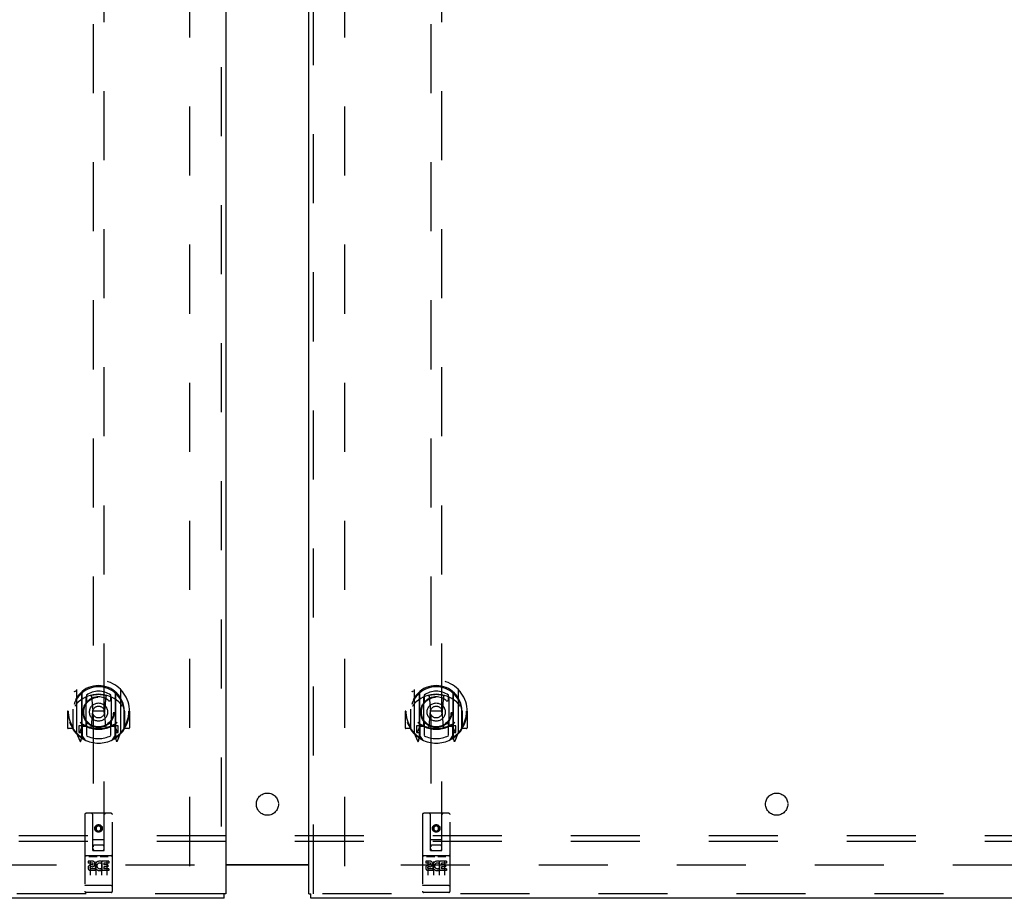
# Model space of a CAD drawing. Header units: inches. Extents: x 0 to 283, y 0 to 183.
# Tile 11 of 83: x 93 to 115, y 63 to 82. Entities that reach past the tile are written whole.
import ezdxf

# ---------------------------------------------------------------- set-up
doc = ezdxf.new("R2010")
doc.units = ezdxf.units.IN
doc.header["$LTSCALE"] = 15.583333
doc.header["$MEASUREMENT"] = 0
doc.linetypes.add('HIDDEN', pattern=[0.2, 0.1, -0.1])
doc.layers.get('0').update_dxf_attribs({"linetype": 'CONTINUOUS'})
for name, color, linetype in [('DEFAULT_2', 8, 'HIDDEN'), ('LEFTHAND_DOOR_ASSEMBLY', 7, 'CONTINUOUS'), ('RIGHTHAND_DOOR_ASSEMBLY', 7, 'CONTINUOUS'), ('SUBPANEL', 7, 'CONTINUOUS')]:
    doc.layers.add(name, color=color, linetype=linetype)

msp = doc.modelspace()

# ---------------------------------------------------------------- linework, layer by layer
at = {"color": 3, "linetype": 'Continuous'}
for p, q in [((97.354, 63.271), (99.229, 63.271)), ((99.229, 63.256), (97.354, 63.256))]:
    msp.add_line(p, q, dxfattribs=at)
at = {"layer": 'DEFAULT_2', "color": 8, "linetype": 'HIDDEN'}
for p, q in [((96.542, 63.235), (96.542, 124.277)), ((100.042, 63.235), (100.042, 124.277)), ((96.646, 63.256), (62.556, 63.256)), ((134.028, 63.256), (99.938, 63.256))]:
    msp.add_line(p, q, dxfattribs=at)
at = {"layer": 'LEFTHAND_DOOR_ASSEMBLY', "color": 8, "linetype": 'HIDDEN'}
for p, q in [((97.25, 124.902), (97.25, 62.61)), ((94.354, 91.586), (94.354, 63.584)), ((94.604, 63.584), (94.604, 91.586)), ((93.979, 67.212), (93.979, 66.244)), ((94.097, 67.158), (94.097, 66.142)), ((94.862, 67.158), (94.862, 66.142)), ((94.979, 66.244), (94.979, 67.212)), ((94.104, 67.133), (94.104, 66.13)), ((94.197, 66.41), (94.197, 67.041)), ((94.204, 67.093), (94.204, 66.99)), ((94.317, 67.067), (94.347, 66.728)), ((94.642, 67.067), (94.612, 66.728)), ((94.754, 66.99), (94.754, 67.093)), ((94.762, 67.041), (94.762, 66.41)), ((94.854, 67.133), (94.854, 66.13)), ((93.794, 66.728), (93.779, 66.728)), ((93.779, 66.728), (93.779, 66.355)), ((93.897, 66.728), (93.912, 66.728)), ((93.897, 66.728), (93.897, 66.34)), ((93.904, 66.774), (93.905, 66.777)), ((93.904, 66.317), (93.904, 66.774)), ((94.316, 66.384), (94.347, 66.728)), ((94.612, 66.728), (94.347, 66.728)), ((94.643, 66.384), (94.612, 66.728)), ((95.062, 66.728), (95.047, 66.728)), ((95.054, 66.774), (95.054, 66.777)), ((95.054, 66.317), (95.054, 66.774)), ((95.062, 66.728), (95.062, 66.34)), ((95.179, 66.728), (95.164, 66.728)), ((95.179, 66.728), (95.179, 66.355)), ((93.897, 66.34), (93.794, 66.34)), ((93.897, 66.34), (93.905, 66.355)), ((94.097, 66.399), (94.037, 66.399)), ((94.037, 66.399), (94.037, 66.249)), ((94.075, 66.302), (94.045, 66.256)), ((94.107, 66.362), (94.107, 66.155)), ((94.197, 66.4), (94.124, 66.4)), ((94.193, 66.382), (94.127, 66.382)), ((94.204, 66.429), (94.204, 66.177)), ((94.754, 66.177), (94.754, 66.429)), ((94.834, 66.4), (94.762, 66.4)), ((94.832, 66.382), (94.766, 66.382)), ((94.852, 66.155), (94.852, 66.362)), ((94.922, 66.399), (94.862, 66.399)), ((94.914, 66.256), (94.884, 66.302)), ((94.922, 66.249), (94.922, 66.399)), ((95.054, 66.355), (95.062, 66.34)), ((95.164, 66.34), (95.062, 66.34)), ((93.984, 66.233), (94.054, 66.058)), ((94.037, 66.249), (94.104, 66.249)), ((94.075, 66.138), (94.08, 66.135)), ((94.083, 66.061), (94.097, 66.142)), ((94.174, 66.08), (94.104, 66.189)), ((94.854, 66.189), (94.784, 66.08)), ((94.854, 66.249), (94.922, 66.249)), ((94.862, 66.142), (94.876, 66.061)), ((94.883, 66.138), (94.883, 66.138)), ((94.883, 66.138), (94.883, 66.138)), ((94.883, 66.138), (94.883, 66.138)), ((94.905, 66.058), (94.975, 66.233)), ((94.167, 64.394), (94.167, 62.669)), ((94.762, 64.424), (94.197, 64.424)), ((94.353, 63.584), (94.349, 64.394)), ((94.606, 63.584), (94.609, 64.394)), ((94.792, 62.669), (94.792, 64.394)), ((94.479, 64.156), (94.417, 64.12)), ((94.417, 64.12), (94.427, 64.114)), ((94.417, 64.12), (94.417, 64.048)), ((94.417, 64.048), (94.427, 64.054)), ((94.417, 64.048), (94.479, 64.012)), ((94.479, 64.145), (94.427, 64.114)), ((94.427, 64.114), (94.427, 64.054)), ((94.427, 64.054), (94.479, 64.023)), ((94.542, 64.12), (94.479, 64.156)), ((94.479, 64.156), (94.479, 64.145)), ((94.532, 64.114), (94.479, 64.145)), ((94.479, 64.023), (94.532, 64.054)), ((94.479, 64.012), (94.542, 64.048)), ((94.542, 64.12), (94.532, 64.114)), ((94.532, 64.054), (94.532, 64.114)), ((94.542, 64.048), (94.532, 64.054)), ((94.542, 64.048), (94.542, 64.12)), ((94.352, 63.834), (94.607, 63.834)), ((94.479, 64.012), (94.479, 64.023)), ((94.564, 63.709), (94.394, 63.709)), ((94.762, 63.467), (94.197, 63.467)), ((94.268, 63.451), (94.44, 63.451)), ((94.353, 63.584), (94.374, 63.584)), ((94.374, 63.584), (94.584, 63.584)), ((94.518, 63.451), (94.69, 63.451)), ((94.584, 63.584), (94.606, 63.584)), ((94.335, 63.345), (94.243, 63.345)), ((94.243, 63.345), (94.243, 63.302)), ((94.335, 63.302), (94.243, 63.302)), ((94.292, 63.336), (94.292, 63.03)), ((94.339, 63.259), (94.293, 63.259)), ((94.335, 63.218), (94.306, 63.218)), ((94.399, 63.174), (94.306, 63.174)), ((94.399, 63.174), (94.399, 63.132)), ((94.417, 63.336), (94.417, 63.03)), ((94.531, 63.18), (94.548, 63.141)), ((94.542, 63.336), (94.542, 63.03)), ((94.555, 63.309), (94.542, 63.291)), ((94.552, 63.334), (94.555, 63.333)), ((94.711, 63.345), (94.555, 63.345)), ((94.555, 63.345), (94.555, 63.333)), ((94.555, 63.309), (94.555, 63.132)), ((94.711, 63.302), (94.598, 63.302)), ((94.598, 63.302), (94.598, 63.259)), ((94.69, 63.259), (94.598, 63.259)), ((94.69, 63.216), (94.598, 63.216)), ((94.598, 63.216), (94.598, 63.174)), ((94.711, 63.174), (94.598, 63.174)), ((94.667, 63.336), (94.667, 63.03)), ((94.69, 63.259), (94.69, 63.216)), ((94.711, 63.345), (94.711, 63.302)), ((94.711, 63.174), (94.711, 63.132)), ((94.399, 63.132), (94.306, 63.132)), ((94.711, 63.132), (94.555, 63.132)), ((94.185, 62.797), (94.184, 62.798)), ((94.186, 62.797), (94.185, 62.797)), ((94.185, 62.797), (94.185, 62.797)), ((94.187, 62.797), (94.186, 62.797)), ((94.188, 62.797), (94.187, 62.797)), ((94.189, 62.797), (94.188, 62.797)), ((94.19, 62.797), (94.189, 62.797)), ((94.189, 62.797), (94.189, 62.797)), ((94.191, 62.797), (94.19, 62.797)), ((94.192, 62.797), (94.191, 62.797)), ((94.193, 62.797), (94.192, 62.797)), ((94.194, 62.797), (94.193, 62.797)), ((94.195, 62.797), (94.194, 62.797)), ((94.194, 62.797), (94.194, 62.797)), ((94.196, 62.797), (94.195, 62.797)), ((94.197, 62.797), (94.196, 62.797)), ((94.762, 62.797), (94.197, 62.797)), ((94.762, 62.797), (94.763, 62.797)), ((94.763, 62.797), (94.764, 62.797)), ((94.764, 62.797), (94.765, 62.797)), ((94.765, 62.797), (94.766, 62.797)), ((94.766, 62.797), (94.767, 62.797)), ((94.767, 62.797), (94.768, 62.797)), ((94.767, 62.797), (94.767, 62.797)), ((94.768, 62.797), (94.769, 62.797)), ((94.769, 62.797), (94.77, 62.797)), ((94.77, 62.797), (94.771, 62.797)), ((94.771, 62.797), (94.772, 62.797)), ((94.771, 62.797), (94.771, 62.797)), ((94.772, 62.797), (94.773, 62.797)), ((94.773, 62.797), (94.774, 62.797)), ((94.774, 62.797), (94.775, 62.797)), ((94.775, 62.798), (94.776, 62.798)), ((94.775, 62.797), (94.775, 62.798)), ((97.312, 62.61), (61.209, 62.61)), ((94.762, 62.639), (94.197, 62.639))]:
    msp.add_line(p, q, dxfattribs=at)
at = {"layer": 'LEFTHAND_DOOR_ASSEMBLY', "color": 3, "linetype": 'Continuous'}
for p, q in [((97.354, 124.902), (97.354, 62.61)), ((97.312, 62.506), (61.209, 62.506))]:
    msp.add_line(p, q, dxfattribs=at)
at = {"layer": 'LEFTHAND_DOOR_ASSEMBLY', "color": 7, "linetype": 'Continuous'}
for p in [(97.354, 62.61), (97.312, 62.506)]:
    msp.add_line(p, (97.312, 62.61), dxfattribs=at)
at = {"layer": 'LEFTHAND_DOOR_ASSEMBLY', "color": 8, "linetype": 'HIDDEN'}
for points in [[(93.934, 67.167), (93.935, 67.167), (93.935, 67.168), (93.936, 67.169), (93.937, 67.17), (93.938, 67.171), (93.938, 67.171), (93.939, 67.172), (93.94, 67.173), (93.941, 67.174), (93.941, 67.175), (93.942, 67.175), (93.943, 67.176), (93.944, 67.177), (93.944, 67.177), (93.945, 67.178), (93.946, 67.179), (93.947, 67.179), (93.948, 67.18), (93.949, 67.181), (93.949, 67.181), (93.95, 67.182), (93.951, 67.182), (93.952, 67.183), (93.953, 67.184), (93.954, 67.184), (93.955, 67.185), (93.955, 67.185), (93.956, 67.186), (93.957, 67.186), (93.958, 67.187), (93.959, 67.187), (93.96, 67.188), (93.961, 67.188), (93.962, 67.188)], [(94.997, 67.188), (94.998, 67.188), (94.999, 67.188), (95, 67.187), (95.001, 67.187), (95.002, 67.186), (95.003, 67.186), (95.003, 67.185), (95.004, 67.185), (95.005, 67.184), (95.006, 67.184), (95.007, 67.183), (95.008, 67.182), (95.009, 67.182), (95.009, 67.181), (95.01, 67.181), (95.011, 67.18), (95.012, 67.179), (95.013, 67.179), (95.014, 67.178), (95.014, 67.177), (95.015, 67.177), (95.016, 67.176), (95.017, 67.175), (95.018, 67.175), (95.018, 67.174), (95.019, 67.173), (95.02, 67.172), (95.021, 67.171), (95.021, 67.171), (95.022, 67.17), (95.023, 67.169), (95.023, 67.168), (95.024, 67.167), (95.025, 67.167)], [(94.025, 66.943), (94.024, 66.942), (94.022, 66.94), (94.021, 66.939), (94.019, 66.937), (94.017, 66.936), (94.016, 66.934), (94.014, 66.933), (94.012, 66.931), (94.01, 66.929), (94.009, 66.927), (94.007, 66.925), (94.005, 66.923), (94.003, 66.921), (94.001, 66.919), (93.999, 66.917), (93.997, 66.914), (93.995, 66.912), (93.993, 66.909), (93.991, 66.907), (93.989, 66.904), (93.987, 66.901), (93.984, 66.898), (93.982, 66.895), (93.98, 66.892), (93.977, 66.888), (93.975, 66.885), (93.972, 66.881), (93.97, 66.878), (93.967, 66.874), (93.964, 66.87), (93.962, 66.865), (93.959, 66.861), (93.956, 66.856), (93.953, 66.852), (93.95, 66.846), (93.947, 66.841)], [(94.291, 67.085), (94.297, 67.086), (94.302, 67.088), (94.308, 67.089), (94.313, 67.09), (94.319, 67.092), (94.324, 67.093), (94.329, 67.094), (94.335, 67.095), (94.34, 67.096), (94.346, 67.097), (94.351, 67.098), (94.357, 67.099), (94.362, 67.1), (94.368, 67.101), (94.373, 67.102), (94.379, 67.103), (94.385, 67.104), (94.39, 67.105), (94.396, 67.105), (94.401, 67.106), (94.407, 67.107), (94.412, 67.107), (94.418, 67.108), (94.424, 67.108), (94.429, 67.108), (94.435, 67.109), (94.44, 67.109), (94.446, 67.109), (94.451, 67.11), (94.457, 67.11), (94.463, 67.11), (94.468, 67.11), (94.474, 67.11), (94.479, 67.11), (94.485, 67.11), (94.491, 67.11), (94.496, 67.11), (94.502, 67.11), (94.507, 67.11), (94.513, 67.109), (94.519, 67.109), (94.524, 67.109), (94.53, 67.108), (94.535, 67.108), (94.541, 67.108), (94.546, 67.107), (94.552, 67.107), (94.558, 67.106), (94.563, 67.105), (94.569, 67.105), (94.574, 67.104), (94.58, 67.103), (94.585, 67.102), (94.591, 67.101), (94.596, 67.1), (94.602, 67.099), (94.607, 67.098), (94.613, 67.097), (94.618, 67.096), (94.624, 67.095), (94.629, 67.094), (94.635, 67.093), (94.64, 67.092), (94.646, 67.09), (94.651, 67.089), (94.657, 67.088), (94.662, 67.086), (94.667, 67.085)], [(95.012, 66.841), (95.009, 66.846), (95.006, 66.851), (95.003, 66.856), (95, 66.861), (94.997, 66.865), (94.994, 66.87), (94.992, 66.874), (94.989, 66.878), (94.987, 66.881), (94.984, 66.885), (94.982, 66.888), (94.979, 66.892), (94.977, 66.895), (94.975, 66.898), (94.972, 66.901), (94.97, 66.904), (94.968, 66.907), (94.966, 66.909), (94.964, 66.912), (94.962, 66.914), (94.96, 66.917), (94.958, 66.919), (94.956, 66.921), (94.954, 66.923), (94.952, 66.925), (94.95, 66.927), (94.948, 66.929), (94.947, 66.931), (94.945, 66.933), (94.943, 66.934), (94.942, 66.936), (94.94, 66.937), (94.938, 66.939), (94.937, 66.94), (94.935, 66.942), (94.934, 66.943)], [(93.962, 66.267), (93.961, 66.268), (93.96, 66.268), (93.959, 66.268), (93.958, 66.269), (93.957, 66.269), (93.956, 66.27), (93.955, 66.27), (93.955, 66.271), (93.954, 66.271), (93.953, 66.272), (93.952, 66.273), (93.951, 66.273), (93.95, 66.274), (93.949, 66.274), (93.949, 66.275), (93.948, 66.276), (93.947, 66.276), (93.946, 66.277), (93.945, 66.278), (93.944, 66.278), (93.944, 66.279), (93.943, 66.28), (93.942, 66.28), (93.941, 66.281), (93.941, 66.282), (93.94, 66.283), (93.939, 66.283), (93.938, 66.284), (93.938, 66.285), (93.937, 66.286), (93.936, 66.286), (93.935, 66.287), (93.935, 66.288), (93.934, 66.289)], [(95.025, 66.289), (95.024, 66.288), (95.023, 66.287), (95.023, 66.286), (95.022, 66.286), (95.021, 66.285), (95.021, 66.284), (95.02, 66.283), (95.019, 66.283), (95.018, 66.282), (95.018, 66.281), (95.017, 66.28), (95.016, 66.28), (95.015, 66.279), (95.014, 66.278), (95.014, 66.278), (95.013, 66.277), (95.012, 66.276), (95.011, 66.276), (95.01, 66.275), (95.009, 66.274), (95.009, 66.274), (95.008, 66.273), (95.007, 66.273), (95.006, 66.272), (95.005, 66.271), (95.004, 66.271), (95.003, 66.27), (95.003, 66.27), (95.002, 66.269), (95.001, 66.269), (95, 66.268), (94.999, 66.268), (94.998, 66.268), (94.997, 66.267)], [(94.262, 63.45), (94.262, 63.45), (94.262, 63.45), (94.262, 63.45), (94.262, 63.45), (94.262, 63.45), (94.262, 63.45), (94.263, 63.45), (94.263, 63.45), (94.263, 63.45), (94.263, 63.45), (94.263, 63.45), (94.263, 63.45), (94.263, 63.45), (94.263, 63.45), (94.263, 63.45), (94.264, 63.45), (94.264, 63.45), (94.264, 63.45), (94.264, 63.45), (94.264, 63.45), (94.264, 63.45), (94.264, 63.45), (94.264, 63.45), (94.265, 63.45), (94.265, 63.45), (94.265, 63.451), (94.265, 63.451), (94.265, 63.451), (94.265, 63.451), (94.265, 63.451), (94.266, 63.451), (94.266, 63.451), (94.266, 63.451), (94.266, 63.451), (94.266, 63.451), (94.267, 63.451), (94.267, 63.451), (94.267, 63.451), (94.267, 63.451), (94.267, 63.451), (94.267, 63.451), (94.268, 63.451), (94.268, 63.451), (94.268, 63.451), (94.268, 63.451)], [(94.44, 63.451), (94.441, 63.451), (94.441, 63.451), (94.441, 63.451), (94.441, 63.451), (94.441, 63.451), (94.442, 63.451), (94.442, 63.451), (94.442, 63.451), (94.442, 63.451), (94.442, 63.451), (94.442, 63.451), (94.443, 63.451), (94.443, 63.451), (94.443, 63.451), (94.443, 63.451), (94.443, 63.451), (94.443, 63.451), (94.444, 63.451), (94.444, 63.451), (94.444, 63.451), (94.444, 63.45), (94.444, 63.45), (94.444, 63.45), (94.445, 63.45), (94.445, 63.45), (94.445, 63.45), (94.445, 63.45), (94.445, 63.45), (94.445, 63.45), (94.445, 63.45), (94.445, 63.45), (94.446, 63.45), (94.446, 63.45), (94.446, 63.45), (94.446, 63.45), (94.446, 63.45), (94.446, 63.45), (94.446, 63.45), (94.446, 63.45), (94.446, 63.45), (94.446, 63.45), (94.447, 63.45), (94.447, 63.45), (94.447, 63.45), (94.447, 63.45), (94.447, 63.45)], [(94.512, 63.45), (94.512, 63.45), (94.512, 63.45), (94.512, 63.45), (94.512, 63.45), (94.512, 63.45), (94.512, 63.45), (94.513, 63.45), (94.513, 63.45), (94.513, 63.45), (94.513, 63.45), (94.513, 63.45), (94.513, 63.45), (94.513, 63.45), (94.513, 63.45), (94.513, 63.45), (94.514, 63.45), (94.514, 63.45), (94.514, 63.45), (94.514, 63.45), (94.514, 63.45), (94.514, 63.45), (94.514, 63.45), (94.514, 63.45), (94.515, 63.45), (94.515, 63.45), (94.515, 63.451), (94.515, 63.451), (94.515, 63.451), (94.515, 63.451), (94.516, 63.451), (94.516, 63.451), (94.516, 63.451), (94.516, 63.451), (94.516, 63.451), (94.516, 63.451), (94.517, 63.451), (94.517, 63.451), (94.517, 63.451), (94.517, 63.451), (94.517, 63.451), (94.517, 63.451), (94.518, 63.451), (94.518, 63.451), (94.518, 63.451), (94.518, 63.451)], [(94.69, 63.451), (94.691, 63.451), (94.691, 63.451), (94.691, 63.451), (94.691, 63.451), (94.691, 63.451), (94.692, 63.451), (94.692, 63.451), (94.692, 63.451), (94.692, 63.451), (94.692, 63.451), (94.692, 63.451), (94.693, 63.451), (94.693, 63.451), (94.693, 63.451), (94.693, 63.451), (94.693, 63.451), (94.693, 63.451), (94.694, 63.451), (94.694, 63.451), (94.694, 63.451), (94.694, 63.45), (94.694, 63.45), (94.694, 63.45), (94.695, 63.45), (94.695, 63.45), (94.695, 63.45), (94.695, 63.45), (94.695, 63.45), (94.695, 63.45), (94.695, 63.45), (94.695, 63.45), (94.696, 63.45), (94.696, 63.45), (94.696, 63.45), (94.696, 63.45), (94.696, 63.45), (94.696, 63.45), (94.696, 63.45), (94.696, 63.45), (94.696, 63.45), (94.696, 63.45), (94.697, 63.45), (94.697, 63.45), (94.697, 63.45), (94.697, 63.45), (94.697, 63.45)], [(94.184, 62.798), (94.183, 62.798), (94.183, 62.798), (94.182, 62.798), (94.182, 62.798), (94.182, 62.798), (94.181, 62.798), (94.181, 62.798), (94.181, 62.798), (94.18, 62.798), (94.18, 62.798), (94.18, 62.798), (94.179, 62.798), (94.179, 62.798), (94.179, 62.798), (94.178, 62.798), (94.178, 62.798), (94.178, 62.799), (94.177, 62.799), (94.177, 62.799), (94.177, 62.799), (94.176, 62.799), (94.176, 62.799), (94.176, 62.799), (94.175, 62.799), (94.175, 62.799), (94.175, 62.799), (94.175, 62.799), (94.174, 62.799), (94.174, 62.799), (94.174, 62.8), (94.173, 62.8), (94.173, 62.8), (94.173, 62.8), (94.173, 62.8), (94.172, 62.8), (94.172, 62.8), (94.172, 62.8), (94.172, 62.8), (94.172, 62.8), (94.171, 62.8), (94.171, 62.8), (94.171, 62.801), (94.171, 62.801), (94.17, 62.801), (94.17, 62.801), (94.17, 62.801), (94.17, 62.801), (94.17, 62.801), (94.17, 62.801), (94.169, 62.801), (94.169, 62.801), (94.169, 62.801), (94.169, 62.802), (94.169, 62.802), (94.169, 62.802), (94.168, 62.802), (94.168, 62.802), (94.168, 62.802), (94.168, 62.802), (94.168, 62.802), (94.168, 62.802), (94.168, 62.802), (94.168, 62.803), (94.168, 62.803), (94.167, 62.803), (94.167, 62.803), (94.167, 62.803), (94.167, 62.803), (94.167, 62.803), (94.167, 62.803), (94.167, 62.803), (94.167, 62.803), (94.167, 62.804), (94.167, 62.804), (94.167, 62.804), (94.167, 62.804), (94.167, 62.804), (94.167, 62.804), (94.167, 62.804)], [(94.776, 62.798), (94.776, 62.798), (94.777, 62.798), (94.777, 62.798), (94.778, 62.798), (94.778, 62.798), (94.778, 62.798), (94.779, 62.798), (94.779, 62.798), (94.779, 62.798), (94.78, 62.798), (94.78, 62.798), (94.78, 62.798), (94.781, 62.798), (94.781, 62.798), (94.781, 62.799), (94.782, 62.799), (94.782, 62.799), (94.782, 62.799), (94.783, 62.799), (94.783, 62.799), (94.783, 62.799), (94.783, 62.799), (94.784, 62.799), (94.784, 62.799), (94.784, 62.799), (94.785, 62.799), (94.785, 62.799), (94.785, 62.8), (94.785, 62.8), (94.786, 62.8), (94.786, 62.8), (94.786, 62.8), (94.786, 62.8), (94.787, 62.8), (94.787, 62.8), (94.787, 62.8), (94.787, 62.8), (94.788, 62.8), (94.788, 62.8), (94.788, 62.801), (94.788, 62.801), (94.788, 62.801), (94.789, 62.801), (94.789, 62.801), (94.789, 62.801), (94.789, 62.801), (94.789, 62.801), (94.789, 62.801), (94.79, 62.801), (94.79, 62.801), (94.79, 62.802), (94.79, 62.802), (94.79, 62.802), (94.79, 62.802), (94.79, 62.802), (94.791, 62.802), (94.791, 62.802), (94.791, 62.802), (94.791, 62.802), (94.791, 62.802), (94.791, 62.803), (94.791, 62.803), (94.791, 62.803), (94.791, 62.803), (94.791, 62.803), (94.792, 62.803), (94.792, 62.803), (94.792, 62.803), (94.792, 62.803), (94.792, 62.803), (94.792, 62.804), (94.792, 62.804), (94.792, 62.804), (94.792, 62.804), (94.792, 62.804), (94.792, 62.804), (94.792, 62.804)]]:
    msp.add_lwpolyline(points, dxfattribs=at)
for centre, radius in [((94.479, 66.71), 0.35), ((94.479, 66.71), 0.335), ((94.479, 66.71), 0.205), ((94.479, 66.71), 0.133), ((94.479, 64.084), 0.085), ((94.479, 64.084), 0.0845)]:
    msp.add_circle(centre, radius, dxfattribs=at)
for centre, radius, start, end in [((94.479, 66.728), 0.7, 305.5126, 234.4874), ((94.479, 66.725), 0.583, 0.2464, 179.7536), ((94.479, 66.7), 0.58, 7.6622, 172.3378), ((93.994, 67.212), 0.015, 135.0748, 180), ((94.112, 67.158), 0.015, 130.3587, 180), ((94.124, 67.133), 0.02, 129.3378, 179.9984), ((94.479, 66.7), 0.48, 55.0461, 124.9539), ((94.834, 67.133), 0.02, 0, 50.6594), ((94.847, 67.158), 0.015, 0, 49.6413), ((94.964, 67.212), 0.015, 0, 44.9252), ((94.479, 66.41), 0.7, 49.529, 130.471), ((94.212, 67.041), 0.015, 112.9863, 180), ((94.234, 66.99), 0.03, 180, 311.1261), ((94.479, 66.71), 0.343, 48.8739, 131.1261), ((94.297, 67.065), 0.02, 5.0796, 105.5752), ((94.662, 67.065), 0.02, 74.4248, 174.9204), ((94.724, 66.99), 0.03, 228.8739, 360), ((94.747, 67.041), 0.015, 0, 67.0137), ((94.479, 66.728), 0.685, 180, 213.0115), ((93.924, 66.774), 0.02, 172.3378, 180), ((95.034, 66.774), 0.02, 0, 7.6622), ((94.479, 66.728), 0.685, 326.9885, 360), ((93.794, 66.355), 0.015, 180, 270), ((93.924, 66.317), 0.02, 180, 215.2961), ((94.479, 66.71), 0.7, 215.2961, 324.7039), ((94.479, 67.04), 0.7, 233.2319, 306.7681), ((93.916, 66.404), 0.188, 327.3208, 360), ((94.124, 66.38), 0.02, 90, 180), ((94.127, 66.362), 0.02, 90, 180), ((94.193, 66.362), 0.02, 66.536, 90), ((94.212, 66.41), 0.015, 180, 247.0137), ((94.479, 67.022), 0.7, 246.536, 293.464), ((94.234, 66.429), 0.03, 48.8739, 180), ((94.479, 66.71), 0.343, 228.8739, 311.1261), ((94.296, 66.385), 0.02, 254.3869, 354.9204), ((94.662, 66.385), 0.02, 185.0796, 285.6131), ((94.724, 66.429), 0.03, 0, 131.1261), ((94.747, 66.41), 0.015, 292.9863, 360), ((94.766, 66.362), 0.02, 90, 113.464), ((94.832, 66.362), 0.02, 0, 90), ((94.834, 66.38), 0.02, 0, 90), ((95.042, 66.404), 0.188, 180, 212.6792), ((95.034, 66.317), 0.02, 324.7039, 360), ((95.164, 66.355), 0.015, 270, 360), ((93.994, 66.244), 0.015, 180, 224.9252), ((94.049, 66.254), 0.005, 147.3208, 270), ((94.068, 66.064), 0.015, 201.8041, 350), ((94.084, 66.174), 0.02, 234.4874, 360), ((94.087, 66.155), 0.02, 234.7457, 360), ((94.124, 66.13), 0.02, 180, 238.5295), ((94.479, 66.71), 0.6, 242.7204, 297.2796), ((94.834, 66.13), 0.02, 301.4688, 359.9992), ((94.872, 66.155), 0.02, 180, 305.2543), ((94.874, 66.174), 0.02, 180, 305.5126), ((94.891, 66.064), 0.015, 190, 338.1959), ((94.909, 66.254), 0.005, 270, 32.6792), ((94.964, 66.244), 0.015, 315.0748, 360), ((94.197, 64.394), 0.03, 90, 180), ((94.319, 64.394), 0.03, 0, 90), ((94.639, 64.394), 0.03, 90, 180), ((94.762, 64.394), 0.03, 0, 90), ((94.394, 63.669), 0.04, 90, 180), ((94.394, 63.624), 0.04, 180, 270), ((94.564, 63.669), 0.04, 0, 90), ((94.564, 63.624), 0.04, 270, 360), ((94.197, 63.497), 0.03, 180, 270), ((94.762, 63.497), 0.03, 270, 360), ((94.306, 63.196), 0.0644, 102.2995, 270.0775), ((94.306, 63.196), 0.0219, 89.9011, 270), ((94.335, 63.281), 0.0635, 270, 90), ((94.335, 63.28), 0.0219, 280.307, 90), ((94.505, 63.238), 0.107, 64.2636, 293.4027), ((94.505, 63.238), 0.0639, 54.8895, 293.4026), ((94.197, 62.669), 0.03, 180, 270), ((94.762, 62.669), 0.03, 270, 360)]:
    msp.add_arc(centre, radius, start, end, dxfattribs=at)
at = {"layer": 'RIGHTHAND_DOOR_ASSEMBLY', "color": 3, "linetype": 'Continuous'}
for p, q in [((99.229, 62.61), (99.229, 124.902)), ((135.375, 62.506), (99.271, 62.506))]:
    msp.add_line(p, q, dxfattribs=at)
at = {"layer": 'RIGHTHAND_DOOR_ASSEMBLY', "color": 8, "linetype": 'HIDDEN'}
for p, q in [((99.333, 62.61), (99.333, 124.902)), ((101.979, 91.586), (101.979, 63.584)), ((102.229, 63.584), (102.229, 91.586)), ((101.604, 67.212), (101.604, 66.244)), ((101.722, 67.158), (101.722, 66.142)), ((102.487, 67.158), (102.487, 66.142)), ((102.604, 66.244), (102.604, 67.212)), ((101.729, 67.133), (101.729, 66.13)), ((101.822, 66.41), (101.822, 67.041)), ((101.829, 67.093), (101.829, 66.99)), ((101.942, 67.067), (101.972, 66.728)), ((102.267, 67.067), (102.237, 66.728)), ((102.379, 66.99), (102.379, 67.093)), ((102.387, 67.041), (102.387, 66.41)), ((102.479, 67.133), (102.479, 66.13)), ((101.419, 66.728), (101.404, 66.728)), ((101.404, 66.728), (101.404, 66.355)), ((101.522, 66.728), (101.537, 66.728)), ((101.522, 66.728), (101.522, 66.34)), ((101.529, 66.774), (101.53, 66.777)), ((101.529, 66.317), (101.529, 66.774)), ((101.941, 66.384), (101.972, 66.728)), ((102.237, 66.728), (101.972, 66.728)), ((102.268, 66.384), (102.237, 66.728)), ((102.687, 66.728), (102.672, 66.728)), ((102.679, 66.774), (102.679, 66.777)), ((102.679, 66.317), (102.679, 66.774)), ((102.687, 66.728), (102.687, 66.34)), ((102.804, 66.728), (102.789, 66.728)), ((102.804, 66.728), (102.804, 66.355)), ((101.522, 66.34), (101.419, 66.34)), ((101.522, 66.34), (101.53, 66.355)), ((101.722, 66.399), (101.662, 66.399)), ((101.662, 66.399), (101.662, 66.249)), ((101.7, 66.302), (101.67, 66.256)), ((101.732, 66.362), (101.732, 66.155)), ((101.822, 66.4), (101.749, 66.4)), ((101.818, 66.382), (101.752, 66.382)), ((101.829, 66.429), (101.829, 66.177)), ((102.379, 66.177), (102.379, 66.429)), ((102.459, 66.4), (102.387, 66.4)), ((102.457, 66.382), (102.391, 66.382)), ((102.477, 66.155), (102.477, 66.362)), ((102.547, 66.399), (102.487, 66.399)), ((102.539, 66.256), (102.509, 66.302)), ((102.547, 66.249), (102.547, 66.399)), ((102.679, 66.355), (102.687, 66.34)), ((102.789, 66.34), (102.687, 66.34)), ((101.609, 66.233), (101.679, 66.058)), ((101.662, 66.249), (101.729, 66.249)), ((101.7, 66.138), (101.705, 66.135)), ((101.708, 66.061), (101.722, 66.142)), ((101.799, 66.08), (101.729, 66.189)), ((102.479, 66.189), (102.409, 66.08)), ((102.479, 66.249), (102.547, 66.249)), ((102.487, 66.142), (102.501, 66.061)), ((102.508, 66.138), (102.508, 66.138)), ((102.508, 66.138), (102.508, 66.138)), ((102.508, 66.138), (102.508, 66.138)), ((102.53, 66.058), (102.6, 66.233)), ((101.792, 64.394), (101.792, 62.669)), ((102.387, 64.424), (101.822, 64.424)), ((101.978, 63.584), (101.974, 64.394)), ((102.231, 63.584), (102.234, 64.394)), ((102.417, 62.669), (102.417, 64.394)), ((102.104, 64.156), (102.042, 64.12)), ((102.042, 64.12), (102.052, 64.114)), ((102.042, 64.12), (102.042, 64.048)), ((102.042, 64.048), (102.052, 64.054)), ((102.042, 64.048), (102.104, 64.012)), ((102.104, 64.145), (102.052, 64.114)), ((102.052, 64.114), (102.052, 64.054)), ((102.052, 64.054), (102.104, 64.023)), ((102.167, 64.12), (102.104, 64.156)), ((102.104, 64.156), (102.104, 64.145)), ((102.157, 64.114), (102.104, 64.145)), ((102.104, 64.023), (102.157, 64.054)), ((102.104, 64.012), (102.167, 64.048)), ((102.167, 64.12), (102.157, 64.114)), ((102.157, 64.054), (102.157, 64.114)), ((102.167, 64.048), (102.157, 64.054)), ((102.167, 64.048), (102.167, 64.12)), ((101.977, 63.834), (102.232, 63.834)), ((102.104, 64.012), (102.104, 64.023)), ((102.189, 63.709), (102.019, 63.709)), ((102.387, 63.467), (101.822, 63.467)), ((101.893, 63.451), (102.065, 63.451)), ((101.978, 63.584), (101.999, 63.584)), ((101.999, 63.584), (102.209, 63.584)), ((102.143, 63.451), (102.315, 63.451)), ((102.209, 63.584), (102.231, 63.584)), ((101.96, 63.345), (101.868, 63.345)), ((101.868, 63.345), (101.868, 63.302)), ((101.96, 63.302), (101.868, 63.302)), ((101.917, 63.336), (101.917, 63.03)), ((101.964, 63.259), (101.918, 63.259)), ((101.96, 63.218), (101.931, 63.218)), ((102.024, 63.174), (101.931, 63.174)), ((102.024, 63.174), (102.024, 63.132)), ((102.042, 63.336), (102.042, 63.03)), ((102.156, 63.18), (102.173, 63.141)), ((102.167, 63.336), (102.167, 63.03)), ((102.18, 63.309), (102.167, 63.291)), ((102.177, 63.334), (102.18, 63.333)), ((102.336, 63.345), (102.18, 63.345)), ((102.18, 63.345), (102.18, 63.333)), ((102.18, 63.309), (102.18, 63.132)), ((102.336, 63.302), (102.223, 63.302)), ((102.223, 63.302), (102.223, 63.259)), ((102.315, 63.259), (102.223, 63.259)), ((102.315, 63.216), (102.223, 63.216)), ((102.223, 63.216), (102.223, 63.174)), ((102.336, 63.174), (102.223, 63.174)), ((102.292, 63.336), (102.292, 63.03)), ((102.315, 63.259), (102.315, 63.216)), ((102.336, 63.345), (102.336, 63.302)), ((102.336, 63.174), (102.336, 63.132)), ((102.024, 63.132), (101.931, 63.132)), ((102.336, 63.132), (102.18, 63.132)), ((101.81, 62.797), (101.809, 62.798)), ((101.811, 62.797), (101.81, 62.797)), ((101.81, 62.797), (101.81, 62.797)), ((101.812, 62.797), (101.811, 62.797)), ((101.813, 62.797), (101.812, 62.797)), ((101.814, 62.797), (101.813, 62.797)), ((101.815, 62.797), (101.814, 62.797)), ((101.814, 62.797), (101.814, 62.797)), ((101.816, 62.797), (101.815, 62.797)), ((101.817, 62.797), (101.816, 62.797)), ((101.818, 62.797), (101.817, 62.797)), ((101.819, 62.797), (101.818, 62.797)), ((101.82, 62.797), (101.819, 62.797)), ((101.819, 62.797), (101.819, 62.797)), ((101.821, 62.797), (101.82, 62.797)), ((101.822, 62.797), (101.821, 62.797)), ((102.387, 62.797), (101.822, 62.797)), ((102.387, 62.797), (102.388, 62.797)), ((102.388, 62.797), (102.389, 62.797)), ((102.389, 62.797), (102.39, 62.797)), ((102.39, 62.797), (102.391, 62.797)), ((102.391, 62.797), (102.392, 62.797)), ((102.392, 62.797), (102.393, 62.797)), ((102.392, 62.797), (102.392, 62.797)), ((102.393, 62.797), (102.394, 62.797)), ((102.394, 62.797), (102.395, 62.797)), ((102.395, 62.797), (102.396, 62.797)), ((102.396, 62.797), (102.397, 62.797)), ((102.396, 62.797), (102.396, 62.797)), ((102.397, 62.797), (102.398, 62.797)), ((102.398, 62.797), (102.399, 62.797)), ((102.399, 62.797), (102.4, 62.797)), ((102.4, 62.798), (102.401, 62.798)), ((102.4, 62.797), (102.4, 62.798)), ((135.375, 62.61), (99.271, 62.61)), ((102.387, 62.639), (101.822, 62.639))]:
    msp.add_line(p, q, dxfattribs=at)
at = {"layer": 'RIGHTHAND_DOOR_ASSEMBLY', "color": 7, "linetype": 'Continuous'}
for p in [(99.229, 62.61), (99.271, 62.506)]:
    msp.add_line(p, (99.271, 62.61), dxfattribs=at)
at = {"layer": 'RIGHTHAND_DOOR_ASSEMBLY', "color": 8, "linetype": 'HIDDEN'}
for points in [[(101.559, 67.167), (101.56, 67.167), (101.56, 67.168), (101.561, 67.169), (101.562, 67.17), (101.563, 67.171), (101.563, 67.171), (101.564, 67.172), (101.565, 67.173), (101.566, 67.174), (101.566, 67.175), (101.567, 67.175), (101.568, 67.176), (101.569, 67.177), (101.569, 67.177), (101.57, 67.178), (101.571, 67.179), (101.572, 67.179), (101.573, 67.18), (101.574, 67.181), (101.574, 67.181), (101.575, 67.182), (101.576, 67.182), (101.577, 67.183), (101.578, 67.184), (101.579, 67.184), (101.58, 67.185), (101.58, 67.185), (101.581, 67.186), (101.582, 67.186), (101.583, 67.187), (101.584, 67.187), (101.585, 67.188), (101.586, 67.188), (101.587, 67.188)], [(102.622, 67.188), (102.623, 67.188), (102.624, 67.188), (102.625, 67.187), (102.626, 67.187), (102.627, 67.186), (102.628, 67.186), (102.628, 67.185), (102.629, 67.185), (102.63, 67.184), (102.631, 67.184), (102.632, 67.183), (102.633, 67.182), (102.634, 67.182), (102.634, 67.181), (102.635, 67.181), (102.636, 67.18), (102.637, 67.179), (102.638, 67.179), (102.639, 67.178), (102.639, 67.177), (102.64, 67.177), (102.641, 67.176), (102.642, 67.175), (102.643, 67.175), (102.643, 67.174), (102.644, 67.173), (102.645, 67.172), (102.646, 67.171), (102.646, 67.171), (102.647, 67.17), (102.648, 67.169), (102.648, 67.168), (102.649, 67.167), (102.65, 67.167)], [(101.65, 66.943), (101.649, 66.942), (101.647, 66.94), (101.646, 66.939), (101.644, 66.937), (101.642, 66.936), (101.641, 66.934), (101.639, 66.933), (101.637, 66.931), (101.635, 66.929), (101.634, 66.927), (101.632, 66.925), (101.63, 66.923), (101.628, 66.921), (101.626, 66.919), (101.624, 66.917), (101.622, 66.914), (101.62, 66.912), (101.618, 66.909), (101.616, 66.907), (101.614, 66.904), (101.612, 66.901), (101.609, 66.898), (101.607, 66.895), (101.605, 66.892), (101.602, 66.888), (101.6, 66.885), (101.597, 66.881), (101.595, 66.878), (101.592, 66.874), (101.589, 66.87), (101.587, 66.865), (101.584, 66.861), (101.581, 66.856), (101.578, 66.852), (101.575, 66.846), (101.572, 66.841)], [(101.916, 67.085), (101.922, 67.086), (101.927, 67.088), (101.933, 67.089), (101.938, 67.09), (101.944, 67.092), (101.949, 67.093), (101.954, 67.094), (101.96, 67.095), (101.965, 67.096), (101.971, 67.097), (101.976, 67.098), (101.982, 67.099), (101.987, 67.1), (101.993, 67.101), (101.998, 67.102), (102.004, 67.103), (102.01, 67.104), (102.015, 67.105), (102.021, 67.105), (102.026, 67.106), (102.032, 67.107), (102.037, 67.107), (102.043, 67.108), (102.049, 67.108), (102.054, 67.108), (102.06, 67.109), (102.065, 67.109), (102.071, 67.109), (102.076, 67.11), (102.082, 67.11), (102.088, 67.11), (102.093, 67.11), (102.099, 67.11), (102.104, 67.11), (102.11, 67.11), (102.116, 67.11), (102.121, 67.11), (102.127, 67.11), (102.132, 67.11), (102.138, 67.109), (102.144, 67.109), (102.149, 67.109), (102.155, 67.108), (102.16, 67.108), (102.166, 67.108), (102.171, 67.107), (102.177, 67.107), (102.183, 67.106), (102.188, 67.105), (102.194, 67.105), (102.199, 67.104), (102.205, 67.103), (102.21, 67.102), (102.216, 67.101), (102.221, 67.1), (102.227, 67.099), (102.232, 67.098), (102.238, 67.097), (102.243, 67.096), (102.249, 67.095), (102.254, 67.094), (102.26, 67.093), (102.265, 67.092), (102.271, 67.09), (102.276, 67.089), (102.282, 67.088), (102.287, 67.086), (102.292, 67.085)], [(102.637, 66.841), (102.634, 66.846), (102.631, 66.851), (102.628, 66.856), (102.625, 66.861), (102.622, 66.865), (102.619, 66.87), (102.617, 66.874), (102.614, 66.878), (102.612, 66.881), (102.609, 66.885), (102.607, 66.888), (102.604, 66.892), (102.602, 66.895), (102.6, 66.898), (102.597, 66.901), (102.595, 66.904), (102.593, 66.907), (102.591, 66.909), (102.589, 66.912), (102.587, 66.914), (102.585, 66.917), (102.583, 66.919), (102.581, 66.921), (102.579, 66.923), (102.577, 66.925), (102.575, 66.927), (102.573, 66.929), (102.572, 66.931), (102.57, 66.933), (102.568, 66.934), (102.567, 66.936), (102.565, 66.937), (102.563, 66.939), (102.562, 66.94), (102.56, 66.942), (102.559, 66.943)], [(101.587, 66.267), (101.586, 66.268), (101.585, 66.268), (101.584, 66.268), (101.583, 66.269), (101.582, 66.269), (101.581, 66.27), (101.58, 66.27), (101.58, 66.271), (101.579, 66.271), (101.578, 66.272), (101.577, 66.273), (101.576, 66.273), (101.575, 66.274), (101.574, 66.274), (101.574, 66.275), (101.573, 66.276), (101.572, 66.276), (101.571, 66.277), (101.57, 66.278), (101.569, 66.278), (101.569, 66.279), (101.568, 66.28), (101.567, 66.28), (101.566, 66.281), (101.566, 66.282), (101.565, 66.283), (101.564, 66.283), (101.563, 66.284), (101.563, 66.285), (101.562, 66.286), (101.561, 66.286), (101.56, 66.287), (101.56, 66.288), (101.559, 66.289)], [(102.65, 66.289), (102.649, 66.288), (102.648, 66.287), (102.648, 66.286), (102.647, 66.286), (102.646, 66.285), (102.646, 66.284), (102.645, 66.283), (102.644, 66.283), (102.643, 66.282), (102.643, 66.281), (102.642, 66.28), (102.641, 66.28), (102.64, 66.279), (102.639, 66.278), (102.639, 66.278), (102.638, 66.277), (102.637, 66.276), (102.636, 66.276), (102.635, 66.275), (102.634, 66.274), (102.634, 66.274), (102.633, 66.273), (102.632, 66.273), (102.631, 66.272), (102.63, 66.271), (102.629, 66.271), (102.628, 66.27), (102.628, 66.27), (102.627, 66.269), (102.626, 66.269), (102.625, 66.268), (102.624, 66.268), (102.623, 66.268), (102.622, 66.267)], [(101.887, 63.45), (101.887, 63.45), (101.887, 63.45), (101.887, 63.45), (101.887, 63.45), (101.887, 63.45), (101.887, 63.45), (101.888, 63.45), (101.888, 63.45), (101.888, 63.45), (101.888, 63.45), (101.888, 63.45), (101.888, 63.45), (101.888, 63.45), (101.888, 63.45), (101.888, 63.45), (101.889, 63.45), (101.889, 63.45), (101.889, 63.45), (101.889, 63.45), (101.889, 63.45), (101.889, 63.45), (101.889, 63.45), (101.889, 63.45), (101.89, 63.45), (101.89, 63.45), (101.89, 63.451), (101.89, 63.451), (101.89, 63.451), (101.89, 63.451), (101.89, 63.451), (101.891, 63.451), (101.891, 63.451), (101.891, 63.451), (101.891, 63.451), (101.891, 63.451), (101.892, 63.451), (101.892, 63.451), (101.892, 63.451), (101.892, 63.451), (101.892, 63.451), (101.892, 63.451), (101.893, 63.451), (101.893, 63.451), (101.893, 63.451), (101.893, 63.451)], [(102.065, 63.451), (102.066, 63.451), (102.066, 63.451), (102.066, 63.451), (102.066, 63.451), (102.066, 63.451), (102.067, 63.451), (102.067, 63.451), (102.067, 63.451), (102.067, 63.451), (102.067, 63.451), (102.067, 63.451), (102.068, 63.451), (102.068, 63.451), (102.068, 63.451), (102.068, 63.451), (102.068, 63.451), (102.068, 63.451), (102.069, 63.451), (102.069, 63.451), (102.069, 63.451), (102.069, 63.45), (102.069, 63.45), (102.069, 63.45), (102.07, 63.45), (102.07, 63.45), (102.07, 63.45), (102.07, 63.45), (102.07, 63.45), (102.07, 63.45), (102.07, 63.45), (102.07, 63.45), (102.071, 63.45), (102.071, 63.45), (102.071, 63.45), (102.071, 63.45), (102.071, 63.45), (102.071, 63.45), (102.071, 63.45), (102.071, 63.45), (102.071, 63.45), (102.071, 63.45), (102.072, 63.45), (102.072, 63.45), (102.072, 63.45), (102.072, 63.45), (102.072, 63.45)], [(102.137, 63.45), (102.137, 63.45), (102.137, 63.45), (102.137, 63.45), (102.137, 63.45), (102.137, 63.45), (102.137, 63.45), (102.138, 63.45), (102.138, 63.45), (102.138, 63.45), (102.138, 63.45), (102.138, 63.45), (102.138, 63.45), (102.138, 63.45), (102.138, 63.45), (102.138, 63.45), (102.139, 63.45), (102.139, 63.45), (102.139, 63.45), (102.139, 63.45), (102.139, 63.45), (102.139, 63.45), (102.139, 63.45), (102.139, 63.45), (102.14, 63.45), (102.14, 63.45), (102.14, 63.451), (102.14, 63.451), (102.14, 63.451), (102.14, 63.451), (102.141, 63.451), (102.141, 63.451), (102.141, 63.451), (102.141, 63.451), (102.141, 63.451), (102.141, 63.451), (102.142, 63.451), (102.142, 63.451), (102.142, 63.451), (102.142, 63.451), (102.142, 63.451), (102.142, 63.451), (102.143, 63.451), (102.143, 63.451), (102.143, 63.451), (102.143, 63.451)], [(102.315, 63.451), (102.316, 63.451), (102.316, 63.451), (102.316, 63.451), (102.316, 63.451), (102.316, 63.451), (102.317, 63.451), (102.317, 63.451), (102.317, 63.451), (102.317, 63.451), (102.317, 63.451), (102.317, 63.451), (102.318, 63.451), (102.318, 63.451), (102.318, 63.451), (102.318, 63.451), (102.318, 63.451), (102.318, 63.451), (102.319, 63.451), (102.319, 63.451), (102.319, 63.451), (102.319, 63.45), (102.319, 63.45), (102.319, 63.45), (102.32, 63.45), (102.32, 63.45), (102.32, 63.45), (102.32, 63.45), (102.32, 63.45), (102.32, 63.45), (102.32, 63.45), (102.32, 63.45), (102.321, 63.45), (102.321, 63.45), (102.321, 63.45), (102.321, 63.45), (102.321, 63.45), (102.321, 63.45), (102.321, 63.45), (102.321, 63.45), (102.321, 63.45), (102.321, 63.45), (102.322, 63.45), (102.322, 63.45), (102.322, 63.45), (102.322, 63.45), (102.322, 63.45)], [(101.809, 62.798), (101.808, 62.798), (101.808, 62.798), (101.807, 62.798), (101.807, 62.798), (101.807, 62.798), (101.806, 62.798), (101.806, 62.798), (101.806, 62.798), (101.805, 62.798), (101.805, 62.798), (101.805, 62.798), (101.804, 62.798), (101.804, 62.798), (101.804, 62.798), (101.803, 62.798), (101.803, 62.798), (101.803, 62.799), (101.802, 62.799), (101.802, 62.799), (101.802, 62.799), (101.801, 62.799), (101.801, 62.799), (101.801, 62.799), (101.8, 62.799), (101.8, 62.799), (101.8, 62.799), (101.8, 62.799), (101.799, 62.799), (101.799, 62.799), (101.799, 62.8), (101.798, 62.8), (101.798, 62.8), (101.798, 62.8), (101.798, 62.8), (101.797, 62.8), (101.797, 62.8), (101.797, 62.8), (101.797, 62.8), (101.797, 62.8), (101.796, 62.8), (101.796, 62.8), (101.796, 62.801), (101.796, 62.801), (101.795, 62.801), (101.795, 62.801), (101.795, 62.801), (101.795, 62.801), (101.795, 62.801), (101.795, 62.801), (101.794, 62.801), (101.794, 62.801), (101.794, 62.801), (101.794, 62.802), (101.794, 62.802), (101.794, 62.802), (101.793, 62.802), (101.793, 62.802), (101.793, 62.802), (101.793, 62.802), (101.793, 62.802), (101.793, 62.802), (101.793, 62.802), (101.793, 62.803), (101.793, 62.803), (101.792, 62.803), (101.792, 62.803), (101.792, 62.803), (101.792, 62.803), (101.792, 62.803), (101.792, 62.803), (101.792, 62.803), (101.792, 62.803), (101.792, 62.804), (101.792, 62.804), (101.792, 62.804), (101.792, 62.804), (101.792, 62.804), (101.792, 62.804), (101.792, 62.804)], [(102.401, 62.798), (102.401, 62.798), (102.402, 62.798), (102.402, 62.798), (102.403, 62.798), (102.403, 62.798), (102.403, 62.798), (102.404, 62.798), (102.404, 62.798), (102.404, 62.798), (102.405, 62.798), (102.405, 62.798), (102.405, 62.798), (102.406, 62.798), (102.406, 62.798), (102.406, 62.799), (102.407, 62.799), (102.407, 62.799), (102.407, 62.799), (102.408, 62.799), (102.408, 62.799), (102.408, 62.799), (102.408, 62.799), (102.409, 62.799), (102.409, 62.799), (102.409, 62.799), (102.41, 62.799), (102.41, 62.799), (102.41, 62.8), (102.41, 62.8), (102.411, 62.8), (102.411, 62.8), (102.411, 62.8), (102.411, 62.8), (102.412, 62.8), (102.412, 62.8), (102.412, 62.8), (102.412, 62.8), (102.413, 62.8), (102.413, 62.8), (102.413, 62.801), (102.413, 62.801), (102.413, 62.801), (102.414, 62.801), (102.414, 62.801), (102.414, 62.801), (102.414, 62.801), (102.414, 62.801), (102.414, 62.801), (102.415, 62.801), (102.415, 62.801), (102.415, 62.802), (102.415, 62.802), (102.415, 62.802), (102.415, 62.802), (102.415, 62.802), (102.416, 62.802), (102.416, 62.802), (102.416, 62.802), (102.416, 62.802), (102.416, 62.802), (102.416, 62.803), (102.416, 62.803), (102.416, 62.803), (102.416, 62.803), (102.416, 62.803), (102.417, 62.803), (102.417, 62.803), (102.417, 62.803), (102.417, 62.803), (102.417, 62.803), (102.417, 62.804), (102.417, 62.804), (102.417, 62.804), (102.417, 62.804), (102.417, 62.804), (102.417, 62.804), (102.417, 62.804)]]:
    msp.add_lwpolyline(points, dxfattribs=at)
for centre, radius in [((102.104, 66.71), 0.35), ((102.104, 66.71), 0.335), ((102.104, 66.71), 0.205), ((102.104, 66.71), 0.133), ((102.104, 64.084), 0.085), ((102.104, 64.084), 0.0845)]:
    msp.add_circle(centre, radius, dxfattribs=at)
for centre, radius, start, end in [((102.104, 66.728), 0.7, 305.5126, 234.4874), ((102.104, 66.725), 0.583, 0.2464, 179.7536), ((102.104, 66.7), 0.58, 7.6622, 172.3378), ((101.619, 67.212), 0.015, 135.0748, 180), ((101.737, 67.158), 0.015, 130.3587, 180), ((101.749, 67.133), 0.02, 129.3378, 179.9984), ((102.104, 66.7), 0.48, 55.0461, 124.9539), ((102.459, 67.133), 0.02, 0, 50.6594), ((102.472, 67.158), 0.015, 0, 49.6413), ((102.589, 67.212), 0.015, 0, 44.9252), ((102.104, 66.41), 0.7, 49.529, 130.471), ((101.837, 67.041), 0.015, 112.9863, 180), ((101.859, 66.99), 0.03, 180, 311.1261), ((102.104, 66.71), 0.343, 48.8739, 131.1261), ((101.922, 67.065), 0.02, 5.0796, 105.5752), ((102.287, 67.065), 0.02, 74.4248, 174.9204), ((102.349, 66.99), 0.03, 228.8739, 360), ((102.372, 67.041), 0.015, 0, 67.0137), ((102.104, 66.728), 0.685, 180, 213.0115), ((101.549, 66.774), 0.02, 172.3378, 180), ((102.659, 66.774), 0.02, 0, 7.6622), ((102.104, 66.728), 0.685, 326.9885, 360), ((101.419, 66.355), 0.015, 180, 270), ((101.549, 66.317), 0.02, 180, 215.2961), ((102.104, 66.71), 0.7, 215.2961, 324.7039), ((102.104, 67.04), 0.7, 233.2319, 306.7681), ((101.541, 66.404), 0.188, 327.3208, 360), ((101.749, 66.38), 0.02, 90, 180), ((101.752, 66.362), 0.02, 90, 180), ((101.818, 66.362), 0.02, 66.536, 90), ((101.837, 66.41), 0.015, 180, 247.0137), ((102.104, 67.022), 0.7, 246.536, 293.464), ((101.859, 66.429), 0.03, 48.8739, 180), ((102.104, 66.71), 0.343, 228.8739, 311.1261), ((101.921, 66.385), 0.02, 254.3869, 354.9204), ((102.287, 66.385), 0.02, 185.0796, 285.6131), ((102.349, 66.429), 0.03, 0, 131.1261), ((102.372, 66.41), 0.015, 292.9863, 360), ((102.391, 66.362), 0.02, 90, 113.464), ((102.457, 66.362), 0.02, 0, 90), ((102.459, 66.38), 0.02, 0, 90), ((102.667, 66.404), 0.188, 180, 212.6792), ((102.659, 66.317), 0.02, 324.7039, 360), ((102.789, 66.355), 0.015, 270, 360), ((101.619, 66.244), 0.015, 180, 224.9252), ((101.674, 66.254), 0.005, 147.3208, 270), ((101.693, 66.064), 0.015, 201.8041, 350), ((101.709, 66.174), 0.02, 234.4874, 360), ((101.712, 66.155), 0.02, 234.7457, 360), ((101.749, 66.13), 0.02, 180, 238.5295), ((102.104, 66.71), 0.6, 242.7204, 297.2796), ((102.459, 66.13), 0.02, 301.4688, 359.9992), ((102.497, 66.155), 0.02, 180, 305.2543), ((102.499, 66.174), 0.02, 180, 305.5126), ((102.516, 66.064), 0.015, 190, 338.1959), ((102.534, 66.254), 0.005, 270, 32.6792), ((102.589, 66.244), 0.015, 315.0748, 360), ((101.822, 64.394), 0.03, 90, 180), ((101.944, 64.394), 0.03, 0, 90), ((102.264, 64.394), 0.03, 90, 180), ((102.387, 64.394), 0.03, 0, 90), ((102.019, 63.669), 0.04, 90, 180), ((102.019, 63.624), 0.04, 180, 270), ((102.189, 63.669), 0.04, 0, 90), ((102.189, 63.624), 0.04, 270, 360), ((101.822, 63.497), 0.03, 180, 270), ((102.387, 63.497), 0.03, 270, 360), ((101.931, 63.196), 0.0644, 102.2995, 270.0775), ((101.931, 63.196), 0.0219, 89.9011, 270), ((101.96, 63.281), 0.0635, 270, 90), ((101.96, 63.28), 0.0219, 280.307, 90), ((102.13, 63.238), 0.107, 64.2636, 293.4027), ((102.13, 63.238), 0.0639, 54.8895, 293.4026), ((101.822, 62.669), 0.03, 180, 270), ((102.387, 62.669), 0.03, 270, 360)]:
    msp.add_arc(centre, radius, start, end, dxfattribs=at)
at = {"layer": 'SUBPANEL', "color": 8, "linetype": 'HIDDEN'}
for p, q in [((131.636, 63.913), (64.948, 63.913)), ((131.636, 63.788), (64.948, 63.788))]:
    msp.add_line(p, q, dxfattribs=at)
for centre in [(98.292, 64.631), (109.792, 64.631)]:
    msp.add_circle(centre, 0.25, dxfattribs=at)

doc.saveas('drawing.dxf')
